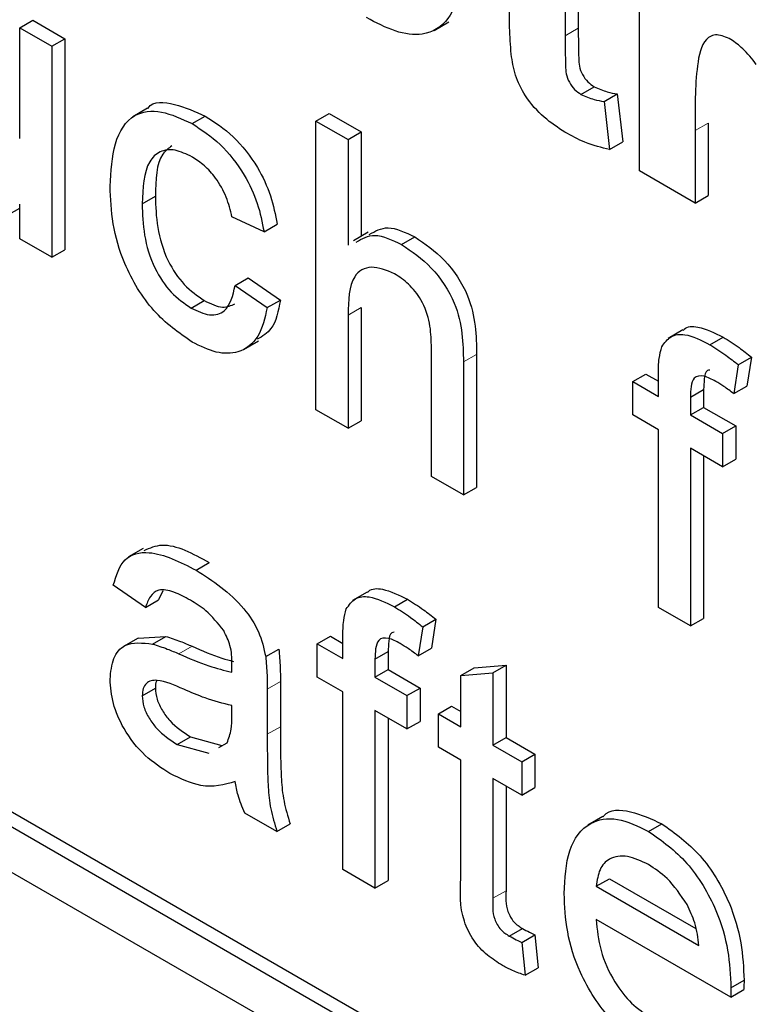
# Paper-space layout 'Blatt2' of a CAD drawing. Header units: millimetres. Extents: x 5 to 418, y 2 to 292.
# Tile 19 of 60: x 93.05 to 94.63, y 177.22 to 179.33. Entities that reach past the tile are written whole.
import ezdxf

# ---------------------------------------------------------------- set-up
doc = ezdxf.new("R2010")
doc.units = ezdxf.units.MM

psp = doc.layouts.new('Blatt2')

# ---------------------------------------------------------------- linework, layer by layer
at = {"color": 7, "linetype": 'Continuous', "lineweight": 25}
for p, q in [((85.1862, 182.0295), (99.3283, 173.8654)), ((88.8349, 180.0538), (99.3566, 173.9797)), ((88.8066, 180.0375), (99.3283, 173.9634)), ((94.2197, 179.5246), (94.2197, 179.2989)), ((94.3793, 179.0087), (94.3793, 179.5338)), ((94.248, 179.5083), (94.248, 179.3152)), ((93.0478, 179.3164), (93.0761, 179.3327)), ((93.0761, 179.3327), (93.145, 179.2929)), ((93.9383, 179.3108), (93.9701, 179.3292)), ((93.0478, 179.3164), (93.1167, 179.2766)), ((93.0478, 179.0782), (93.0478, 179.3164)), ((93.1167, 179.2766), (93.145, 179.2929)), ((93.145, 179.2929), (93.145, 178.8394)), ((93.1167, 179.2766), (93.1167, 178.8231)), ((94.2539, 179.1733), (94.2822, 179.1896)), ((94.3035, 179.1579), (94.3318, 179.1742)), ((94.3035, 179.1579), (94.3155, 179.0547)), ((94.3318, 179.1742), (94.3438, 179.071)), ((93.3226, 179.1433), (93.2907, 179.125)), ((93.4183, 179.1104), (93.4466, 179.1267)), ((93.6844, 179.1159), (93.7127, 179.1322)), ((93.6844, 178.4954), (93.6844, 179.1159)), ((93.6844, 179.1159), (93.7533, 179.0761)), ((93.7127, 179.1322), (93.7816, 179.0925)), ((94.499, 179.0954), (94.499, 178.9397)), ((94.5272, 179.1117), (94.5272, 178.956)), ((93.7533, 179.0761), (93.7816, 179.0925)), ((93.7533, 179.0761), (93.7533, 178.8495)), ((93.7816, 179.0925), (93.7816, 178.8682)), ((94.3155, 179.0547), (94.3438, 179.071)), ((94.499, 178.9397), (94.3793, 179.0087)), ((93.311, 178.938), (93.3393, 178.9544)), ((94.499, 178.9397), (94.5272, 178.956)), ((93.0191, 178.912), (93.0478, 178.9286)), ((93.0478, 178.8629), (93.0478, 178.937)), ((93.5728, 178.878), (93.5039, 178.9098)), ((93.5728, 178.878), (93.6011, 178.8944)), ((93.1167, 178.8231), (93.0478, 178.8629)), ((93.7966, 178.8769), (93.7648, 178.8585)), ((93.8685, 178.8505), (93.8968, 178.8669)), ((93.1167, 178.8231), (93.145, 178.8394)), ((93.5108, 178.7627), (93.5391, 178.779)), ((93.5391, 178.779), (93.608, 178.7313)), ((93.5108, 178.7627), (93.5797, 178.7149)), ((93.4161, 178.7139), (93.4444, 178.7302)), ((93.5797, 178.7149), (93.608, 178.7313)), ((93.7816, 178.7152), (93.7816, 178.4719)), ((93.7533, 178.6989), (93.7533, 178.4556)), ((94.4728, 178.6672), (94.441, 178.6488)), ((94.5309, 178.6352), (94.5592, 178.6516)), ((93.5289, 178.6249), (93.5607, 178.6433)), ((93.9325, 178.3522), (93.9325, 178.634)), ((94.0297, 178.6146), (94.0297, 178.3287)), ((94.5919, 178.5922), (94.6202, 178.6085)), ((94.6202, 178.6085), (94.6104, 178.5464)), ((94.0014, 178.5983), (94.0014, 178.3124)), ((94.5919, 178.5922), (94.5821, 178.5301)), ((94.3651, 178.5559), (94.3934, 178.5722)), ((94.3934, 178.5722), (94.4202, 178.5568)), ((94.4202, 178.5241), (94.4202, 178.5702)), ((94.3651, 178.4843), (94.3651, 178.5559)), ((94.3651, 178.5559), (94.4202, 178.5241)), ((94.5821, 178.5301), (94.6104, 178.5464)), ((94.4891, 178.5227), (94.5174, 178.5391)), ((94.5174, 178.5391), (94.5174, 178.5007)), ((94.4891, 178.5227), (94.4891, 178.4843)), ((93.7533, 178.4556), (93.6844, 178.4954)), ((94.4202, 178.4525), (94.3651, 178.4843)), ((94.4891, 178.4843), (94.5174, 178.5007)), ((94.4891, 178.4843), (94.558, 178.4446)), ((94.5174, 178.5007), (94.5863, 178.4609)), ((93.7533, 178.4556), (93.7816, 178.4719)), ((94.558, 178.4446), (94.5863, 178.4609)), ((94.5863, 178.4609), (94.5863, 178.3893)), ((94.4202, 178.0706), (94.4202, 178.4525)), ((94.558, 178.4446), (94.558, 178.3729)), ((94.558, 178.3729), (94.4891, 178.4127)), ((94.4891, 178.4127), (94.4891, 178.0308)), ((94.5174, 178.3964), (94.5174, 178.0472)), ((94.558, 178.3729), (94.5863, 178.3893)), ((94.0014, 178.3124), (93.9325, 178.3522)), ((94.0014, 178.3124), (94.0297, 178.3287)), ((93.3131, 178.1974), (93.2813, 178.1791)), ((93.427, 178.1507), (93.4552, 178.167)), ((93.3179, 178.0705), (93.249, 178.1182)), ((93.3551, 178.1066), (93.3462, 178.0868)), ((93.7948, 178.1038), (93.763, 178.0855)), ((93.3179, 178.0705), (93.3462, 178.0868)), ((93.8529, 178.0719), (93.8812, 178.0882)), ((94.4891, 178.0308), (94.4202, 178.0706)), ((93.914, 178.0288), (93.9422, 178.0452)), ((93.9422, 178.0452), (93.9324, 177.9831)), ((94.4891, 178.0308), (94.5174, 178.0472)), ((93.914, 178.0288), (93.9042, 177.9667)), ((93.3026, 178.005), (93.2708, 177.9866)), ((93.3026, 178.0049), (93.3617, 178.0085)), ((93.3334, 177.9921), (93.3617, 178.0085)), ((93.6871, 177.9926), (93.7154, 178.0089)), ((93.7154, 178.0089), (93.7423, 177.9934)), ((93.7423, 177.9607), (93.7423, 178.0069)), ((93.5764, 177.965), (93.6047, 177.9813)), ((93.6871, 177.921), (93.6871, 177.9926)), ((93.6871, 177.9926), (93.7423, 177.9607)), ((93.8111, 177.9594), (93.8394, 177.9757)), ((93.8394, 177.9757), (93.8394, 177.9373)), ((93.9042, 177.9667), (93.9324, 177.9831)), ((93.8111, 177.9594), (93.8111, 177.921)), ((93.8111, 177.921), (93.8394, 177.9373)), ((93.8394, 177.9373), (93.9083, 177.8975)), ((93.9959, 177.9247), (94.0241, 177.9411)), ((94.0241, 177.9411), (94.093, 177.9465)), ((94.0648, 177.9302), (94.093, 177.9465)), ((94.093, 177.9465), (94.093, 177.7909)), ((93.608, 177.9114), (93.608, 177.8143)), ((93.7423, 177.8891), (93.6871, 177.921)), ((93.8111, 177.921), (93.88, 177.8812)), ((93.9959, 177.9247), (94.0648, 177.9302)), ((93.9959, 177.8143), (93.9959, 177.9247)), ((94.0648, 177.9302), (94.0648, 177.7746)), ((93.311, 177.8809), (93.3393, 177.8972)), ((93.5797, 177.8951), (93.5797, 177.798)), ((93.7423, 177.5073), (93.7423, 177.8891)), ((93.88, 177.8812), (93.9083, 177.8975)), ((93.9083, 177.8975), (93.9083, 177.8259)), ((93.88, 177.8812), (93.88, 177.8096)), ((93.5036, 177.8367), (93.5039, 177.8596)), ((93.88, 177.8096), (93.8111, 177.8494)), ((93.8111, 177.8494), (93.8111, 177.4675)), ((93.9476, 177.8422), (93.9759, 177.8585)), ((93.9759, 177.8585), (93.9959, 177.847)), ((93.8394, 177.833), (93.8394, 177.4838)), ((93.88, 177.8096), (93.9083, 177.8259)), ((93.9476, 177.7706), (93.9476, 177.8422)), ((93.9476, 177.8422), (93.9959, 177.8143)), ((93.3864, 177.7763), (93.4147, 177.7927)), ((93.4147, 177.7927), (93.4824, 177.7741)), ((94.0648, 177.7746), (94.093, 177.7909)), ((94.093, 177.7909), (94.155, 177.7551)), ((93.3864, 177.7763), (93.4541, 177.7578)), ((93.4756, 177.7698), (93.4934, 177.7797)), ((93.9959, 177.7427), (93.9476, 177.7706)), ((94.0648, 177.7746), (94.1268, 177.7388)), ((93.9959, 177.4883), (93.9959, 177.7427)), ((94.1268, 177.7388), (94.155, 177.7551)), ((94.155, 177.7551), (94.155, 177.6835)), ((94.1268, 177.7388), (94.1268, 177.6672)), ((94.1268, 177.6672), (94.0648, 177.703)), ((94.0648, 177.703), (94.0648, 177.4456)), ((94.093, 177.6866), (94.093, 177.462)), ((94.1268, 177.6672), (94.155, 177.6835)), ((93.6004, 177.5891), (93.5315, 177.6289)), ((94.3006, 177.6213), (94.2688, 177.603)), ((93.6004, 177.5891), (93.6287, 177.6055)), ((94.3992, 177.5894), (94.4275, 177.6058)), ((93.8111, 177.4675), (93.7423, 177.5073)), ((94.2866, 177.4715), (94.3149, 177.4878)), ((94.3149, 177.4878), (94.5005, 177.3806)), ((93.8111, 177.4675), (93.8394, 177.4838)), ((94.2866, 177.4715), (94.5071, 177.3442)), ((94.0997, 177.3645), (94.128, 177.3809)), ((94.5757, 177.233), (94.2866, 177.3999)), ((94.1268, 177.3509), (94.155, 177.3672)), ((94.155, 177.3672), (94.1619, 177.2965)), ((94.1268, 177.3509), (94.1337, 177.2802)), ((94.1337, 177.2802), (94.1619, 177.2965)), ((94.576, 177.2532), (94.6043, 177.2695)), ((94.5757, 177.233), (94.6039, 177.2493))]:
    psp.add_line(p, q, dxfattribs=at)
at = {"color": 7, "linetype": 'Continuous', "lineweight": 18}
for p, q in [((94.2197, 179.2989), (94.248, 179.3152)), ((94.499, 179.0954), (94.5272, 179.1117)), ((93.7533, 178.6989), (93.7816, 178.7152)), ((94.0014, 178.5983), (94.0297, 178.6146)), ((93.39, 177.9709), (93.4183, 177.9872)), ((93.5797, 177.8951), (93.608, 177.9114)), ((93.5797, 177.798), (93.608, 177.8143)), ((94.0648, 177.4456), (94.093, 177.462))]:
    psp.add_line(p, q, dxfattribs=at)
psp.add_arc((82.8561, 160.9824), 19.1339, 50.30384, 69.70154, dxfattribs=at)
at = {"color": 7, "linetype": 'Continuous', "lineweight": 25}
for points, knots in [([(93.9964, 179.4048), (93.9888, 179.3797), (93.9737, 179.3294), (93.9199, 179.297), (93.8552, 179.3055), (93.8136, 179.3273), (93.7927, 179.3382)], [0, 0, 0, 0, 0.280244, 0.559157, 0.779326, 1, 1, 1, 1]), ([(94.1039, 179.2594), (94.1025, 179.2788), (94.0999, 179.3133), (94.1, 179.3465), (94.1001, 179.3611)], [0, 0, 0, 0, 0.559821, 1, 1, 1, 1]), ([(94.248, 179.3152), (94.2482, 179.2938), (94.2485, 179.267), (94.2494, 179.2341), (94.2563, 179.2155), (94.2682, 179.1991), (94.2775, 179.1928), (94.2822, 179.1896)], [0, 0, 0, 0, 0.501041, 0.626248, 0.751082, 0.875377, 1, 1, 1, 1]), ([(94.2197, 179.2989), (94.2199, 179.2775), (94.2202, 179.2507), (94.2211, 179.2177), (94.228, 179.1991), (94.2399, 179.1828), (94.2492, 179.1764), (94.2539, 179.1733)], [0, 0, 0, 0, 0.501041, 0.626248, 0.751082, 0.875377, 1, 1, 1, 1]), ([(94.5762, 179.2912), (94.5658, 179.296), (94.545, 179.3055), (94.5135, 179.2892), (94.4984, 179.2137), (94.4987, 179.1428), (94.499, 179.0954)], [0, 0, 0, 0, 0.1246722, 0.248774, 0.498061, 1, 1, 1, 1]), ([(94.6306, 179.2375), (94.6212, 179.2496), (94.6043, 179.2712), (94.5848, 179.2851), (94.5762, 179.2912)], [0, 0, 0, 0, 0.560294, 1, 1, 1, 1]), ([(94.2192, 179.0919), (94.2043, 179.1018), (94.1744, 179.1215), (94.1351, 179.1646), (94.1109, 179.2152), (94.1063, 179.2446), (94.1039, 179.2594)], [0, 0, 0, 0, 0.280585, 0.56042, 0.779437, 1, 1, 1, 1]), ([(94.2822, 179.1896), (94.2917, 179.1855), (94.3086, 179.1782), (94.3247, 179.1754), (94.3318, 179.1742)], [0, 0, 0, 0, 0.559508, 1, 1, 1, 1]), ([(93.3229, 179.1429), (93.3232, 179.1432), (93.3344, 179.1598), (93.3815, 179.155), (93.4249, 179.1362), (93.4466, 179.1267)], [0, 0, 0, 0, 0.011465, 0.505148, 1, 1, 1, 1]), ([(94.2539, 179.1733), (94.2634, 179.1692), (94.2803, 179.1618), (94.2964, 179.1591), (94.3035, 179.1579)], [0, 0, 0, 0, 0.559508, 1, 1, 1, 1]), ([(93.2421, 178.9757), (93.2439, 179.0077), (93.2474, 179.0713), (93.2861, 179.1337), (93.3512, 179.1415), (93.3959, 179.1208), (93.4183, 179.1104)], [0, 0, 0, 0, 0.280838, 0.55968, 0.779579, 1, 1, 1, 1]), ([(93.4466, 179.1267), (93.467, 179.1134), (93.5077, 179.0866), (93.558, 179.0227), (93.5893, 178.955), (93.5972, 178.9146), (93.6011, 178.8944)], [0, 0, 0, 0, 0.280267, 0.559439, 0.779535, 1, 1, 1, 1]), ([(93.4183, 179.1104), (93.4387, 179.097), (93.4795, 179.0703), (93.5297, 179.0064), (93.561, 178.9386), (93.5689, 178.8982), (93.5728, 178.878)], [0, 0, 0, 0, 0.280267, 0.559439, 0.779535, 1, 1, 1, 1]), ([(94.3155, 179.0547), (94.2979, 179.0588), (94.2664, 179.0662), (94.2337, 179.0841), (94.2192, 179.0919)], [0, 0, 0, 0, 0.559729, 1, 1, 1, 1]), ([(93.4188, 179.0386), (93.4062, 179.0446), (93.3811, 179.0568), (93.3481, 179.0525), (93.3146, 179.0206), (93.3125, 178.9721), (93.311, 178.938)], [0, 0, 0, 0, 0.187089, 0.37388, 0.56073, 1, 1, 1, 1]), ([(93.3747, 179.0627), (93.3677, 179.0574), (93.3413, 179.0372), (93.3401, 178.9894), (93.3393, 178.9544)], [0, 0, 0, 0, 0.265832, 1, 1, 1, 1]), ([(93.5039, 178.9098), (93.5005, 178.9241), (93.4936, 178.9527), (93.4713, 178.992), (93.4451, 179.0215), (93.4275, 179.0329), (93.4188, 179.0386)], [0, 0, 0, 0, 0.2802132, 0.5594758, 0.779649, 1, 1, 1, 1]), ([(93.4185, 178.6409), (93.3899, 178.6609), (93.3329, 178.7006), (93.2719, 178.8021), (93.2452, 178.8968), (93.2432, 178.9494), (93.2421, 178.9757)], [0, 0, 0, 0, 0.279595, 0.558341, 0.778834, 1, 1, 1, 1]), ([(93.3393, 178.9544), (93.34, 178.9324), (93.3414, 178.8887), (93.3609, 178.8198), (93.4002, 178.761), (93.4296, 178.7405), (93.4444, 178.7302)], [0, 0, 0, 0, 0.281276, 0.560536, 0.78011, 1, 1, 1, 1]), ([(93.311, 178.938), (93.3117, 178.9161), (93.3131, 178.8724), (93.3326, 178.8035), (93.3719, 178.7446), (93.4014, 178.7242), (93.4161, 178.7139)], [0, 0, 0, 0, 0.281276, 0.560536, 0.78011, 1, 1, 1, 1]), ([(93.799, 178.8721), (93.8117, 178.8794), (93.8386, 178.8949), (93.8766, 178.8766), (93.8968, 178.8669)], [0, 0, 0, 0, 0.470183, 1, 1, 1, 1]), ([(93.7707, 178.8557), (93.7834, 178.863), (93.8103, 178.8786), (93.8484, 178.8602), (93.8685, 178.8505)], [0, 0, 0, 0, 0.470183, 1, 1, 1, 1]), ([(93.8968, 178.8669), (93.9186, 178.8521), (93.962, 178.8228), (94.013, 178.7466), (94.0285, 178.6742), (94.0293, 178.6345), (94.0297, 178.6146)], [0, 0, 0, 0, 0.280318, 0.55834, 0.778554, 1, 1, 1, 1]), ([(93.8685, 178.8505), (93.8903, 178.8358), (93.9337, 178.8065), (93.9847, 178.7303), (94.0002, 178.6579), (94.001, 178.6182), (94.0014, 178.5983)], [0, 0, 0, 0, 0.280318, 0.55834, 0.778554, 1, 1, 1, 1]), ([(93.853, 178.7879), (93.8359, 178.7949), (93.8018, 178.8089), (93.7553, 178.782), (93.7541, 178.7304), (93.7533, 178.6989)], [0, 0, 0, 0, 0.280205, 0.55932, 1, 1, 1, 1]), ([(93.9325, 178.634), (93.932, 178.6494), (93.931, 178.6802), (93.9142, 178.7296), (93.884, 178.7677), (93.8634, 178.7811), (93.853, 178.7879)], [0, 0, 0, 0, 0.281222, 0.559777, 0.779378, 1, 1, 1, 1]), ([(93.4161, 178.7139), (93.4296, 178.7076), (93.4565, 178.695), (93.4975, 178.7062), (93.5058, 178.7413), (93.5108, 178.7627)], [0, 0, 0, 0, 0.280899, 0.560906, 1, 1, 1, 1]), ([(89.6447, 178.7138), (89.835, 178.6445), (90.3882, 178.4429), (91.3179, 178.0257), (92.431, 177.4295), (93.546, 176.7281), (94.4394, 176.0879), (94.9574, 175.677), (95.1092, 175.5566)], [0, 0, 0, 0, 0.106109, 0.308603, 0.511101, 0.713584, 0.916095, 1, 1, 1, 1]), ([(93.5797, 178.7149), (93.5746, 178.6927), (93.5645, 178.6482), (93.5225, 178.6166), (93.471, 178.615), (93.436, 178.6323), (93.4185, 178.6409)], [0, 0, 0, 0, 0.280202, 0.55951, 0.779586, 1, 1, 1, 1]), ([(93.4444, 178.7302), (93.4582, 178.7234), (93.4833, 178.711), (93.502, 178.7195), (93.5104, 178.7233)], [0, 0, 0, 0, 0.548596, 1, 1, 1, 1]), ([(93.608, 178.7313), (93.6035, 178.7081), (93.5959, 178.669), (93.5692, 178.6534), (93.5583, 178.647)], [0, 0, 0, 0, 0.593899, 1, 1, 1, 1]), ([(94.4734, 178.6663), (94.4742, 178.6671), (94.4813, 178.6754), (94.5114, 178.6752), (94.541, 178.6605), (94.5592, 178.6516)], [0, 0, 0, 0, 0.041167, 0.414036, 1, 1, 1, 1]), ([(94.4275, 178.6309), (94.4334, 178.6392), (94.4451, 178.656), (94.4823, 178.6602), (94.5124, 178.6447), (94.5309, 178.6352)], [0, 0, 0, 0, 0.279458, 0.559661, 1, 1, 1, 1]), ([(94.5592, 178.6516), (94.5706, 178.6444), (94.5912, 178.6316), (94.6113, 178.6156), (94.6202, 178.6085)], [0, 0, 0, 0, 0.559945, 1, 1, 1, 1]), ([(94.4202, 178.5702), (94.4203, 178.5825), (94.4204, 178.6045), (94.4253, 178.6228), (94.4275, 178.6309)], [0, 0, 0, 0, 0.56037, 1, 1, 1, 1]), ([(94.5309, 178.6352), (94.5424, 178.6281), (94.5629, 178.6153), (94.583, 178.5992), (94.5919, 178.5922)], [0, 0, 0, 0, 0.559945, 1, 1, 1, 1]), ([(94.5436, 178.5563), (94.535, 178.561), (94.518, 178.5702), (94.4956, 178.5678), (94.4898, 178.5455), (94.4893, 178.5303), (94.4891, 178.5227)], [0, 0, 0, 0, 0.281469, 0.557719, 0.778516, 1, 1, 1, 1]), ([(94.5305, 178.5807), (94.5287, 178.5805), (94.521, 178.5798), (94.5185, 178.561), (94.5178, 178.5464), (94.5174, 178.5391)], [0, 0, 0, 0, 0.131284, 0.564968, 1, 1, 1, 1]), ([(94.5821, 178.5301), (94.575, 178.5355), (94.5622, 178.5451), (94.5493, 178.5529), (94.5436, 178.5563)], [0, 0, 0, 0, 0.559924, 1, 1, 1, 1]), ([(93.3152, 178.193), (93.3277, 178.1985), (93.3665, 178.2155), (93.4194, 178.1866), (93.4552, 178.167)], [0, 0, 0, 0, 0.323837, 1, 1, 1, 1]), ([(93.249, 178.1182), (93.2553, 178.1392), (93.2679, 178.1812), (93.3359, 178.1969), (93.3924, 178.1683), (93.427, 178.1507)], [0, 0, 0, 0, 0.28043, 0.559303, 1, 1, 1, 1]), ([(93.427, 178.1507), (93.4629, 178.1278), (93.5129, 178.0958), (93.5644, 178.0186), (93.5724, 177.9829), (93.5764, 177.965)], [0, 0, 0, 0, 0.559253, 0.779195, 1, 1, 1, 1]), ([(93.4146, 178.0863), (93.4028, 178.0926), (93.3794, 178.1053), (93.3469, 178.1121), (93.327, 178.0956), (93.3209, 178.0788), (93.3179, 178.0705)], [0, 0, 0, 0, 0.280855, 0.559751, 0.7795, 1, 1, 1, 1]), ([(93.7955, 178.1029), (93.7962, 178.1038), (93.8034, 178.112), (93.8334, 178.1118), (93.8631, 178.0972), (93.8812, 178.0882)], [0, 0, 0, 0, 0.041167, 0.414036, 1, 1, 1, 1]), ([(93.4862, 178.0209), (93.4737, 178.0364), (93.4515, 178.0641), (93.4259, 178.0795), (93.4146, 178.0863)], [0, 0, 0, 0, 0.557871, 1, 1, 1, 1]), ([(93.7496, 178.0675), (93.7554, 178.0759), (93.7671, 178.0926), (93.8043, 178.0968), (93.8345, 178.0813), (93.8529, 178.0719)], [0, 0, 0, 0, 0.2794581, 0.5596612, 1, 1, 1, 1]), ([(93.8812, 178.0882), (93.8927, 178.0811), (93.9132, 178.0682), (93.9334, 178.0522), (93.9422, 178.0452)], [0, 0, 0, 0, 0.559945, 1, 1, 1, 1]), ([(93.7423, 178.0069), (93.7423, 178.0192), (93.7424, 178.0411), (93.7474, 178.0595), (93.7496, 178.0675)], [0, 0, 0, 0, 0.56037, 1, 1, 1, 1]), ([(93.8529, 178.0719), (93.8644, 178.0647), (93.8849, 178.0519), (93.9051, 178.0359), (93.914, 178.0288)], [0, 0, 0, 0, 0.559945, 1, 1, 1, 1]), ([(93.5039, 177.9498), (93.5037, 177.9626), (93.5033, 177.9855), (93.4914, 178.0101), (93.4862, 178.0209)], [0, 0, 0, 0, 0.561903, 1, 1, 1, 1]), ([(93.8526, 178.0173), (93.8508, 178.0171), (93.843, 178.0164), (93.8406, 177.9977), (93.8398, 177.983), (93.8394, 177.9757)], [0, 0, 0, 0, 0.131284, 0.564968, 1, 1, 1, 1]), ([(93.2421, 177.9162), (93.2436, 177.9321), (93.2466, 177.9638), (93.2768, 177.9984), (93.312, 177.9945), (93.3334, 177.9921)], [0, 0, 0, 0, 0.280458, 0.560983, 1, 1, 1, 1]), ([(93.3617, 178.0085), (93.3722, 178.0051), (93.3909, 177.9991), (93.4099, 177.9908), (93.4183, 177.9872)], [0, 0, 0, 0, 0.559918, 1, 1, 1, 1]), ([(93.8656, 177.993), (93.857, 177.9976), (93.84, 178.0069), (93.8177, 178.0044), (93.8119, 177.9821), (93.8114, 177.967), (93.8111, 177.9594)], [0, 0, 0, 0, 0.281469, 0.557719, 0.778516, 1, 1, 1, 1]), ([(93.3334, 177.9921), (93.3439, 177.9888), (93.3626, 177.9827), (93.3817, 177.9745), (93.39, 177.9709)], [0, 0, 0, 0, 0.559918, 1, 1, 1, 1]), ([(93.4183, 177.9872), (93.4399, 177.9777), (93.4698, 177.9645), (93.4989, 177.9569), (93.507, 177.9547)], [0, 0, 0, 0, 0.719639, 1, 1, 1, 1]), ([(93.6047, 177.9813), (93.6059, 177.968), (93.608, 177.9442), (93.608, 177.9214), (93.608, 177.9114)], [0, 0, 0, 0, 0.559817, 1, 1, 1, 1]), ([(93.9042, 177.9667), (93.897, 177.9721), (93.8842, 177.9817), (93.8713, 177.9895), (93.8656, 177.993)], [0, 0, 0, 0, 0.559924, 1, 1, 1, 1]), ([(93.39, 177.9709), (93.4116, 177.9616), (93.45, 177.945), (93.4872, 177.9356), (93.5036, 177.9314)], [0, 0, 0, 0, 0.560185, 1, 1, 1, 1]), ([(93.5764, 177.965), (93.5776, 177.9517), (93.5797, 177.9278), (93.5797, 177.9051), (93.5797, 177.8951)], [0, 0, 0, 0, 0.559817, 1, 1, 1, 1]), ([(93.5036, 177.9314), (93.5037, 177.9349), (93.5038, 177.941), (93.5039, 177.9471), (93.5039, 177.9498)], [0, 0, 0, 0, 0.5600235, 1, 1, 1, 1]), ([(93.3707, 177.7138), (93.3527, 177.7254), (93.3168, 177.7484), (93.2722, 177.8043), (93.2458, 177.8652), (93.2433, 177.8992), (93.2421, 177.9162)], [0, 0, 0, 0, 0.2808155, 0.5596902, 0.7796958, 1, 1, 1, 1]), ([(93.4003, 177.8948), (93.3806, 177.9037), (93.3561, 177.9149), (93.33, 177.9139), (93.3196, 177.908), (93.3124, 177.897), (93.3115, 177.8862), (93.311, 177.8809)], [0, 0, 0, 0, 0.5002798, 0.6253263, 0.7502693, 0.875147, 1, 1, 1, 1]), ([(93.3425, 177.9139), (93.3422, 177.9134), (93.3396, 177.9094), (93.3394, 177.9029), (93.3393, 177.8972)], [0, 0, 0, 0, 0.114706, 1, 1, 1, 1]), ([(93.3393, 177.8972), (93.34, 177.8894), (93.3415, 177.8736), (93.3537, 177.8484), (93.3774, 177.8168), (93.3993, 177.8026), (93.4147, 177.7927)], [0, 0, 0, 0, 0.186565, 0.373467, 0.560613, 1, 1, 1, 1]), ([(93.5039, 177.8596), (93.4849, 177.8645), (93.4508, 177.8731), (93.4157, 177.8881), (93.4003, 177.8948)], [0, 0, 0, 0, 0.55976, 1, 1, 1, 1]), ([(93.311, 177.8809), (93.3117, 177.873), (93.3132, 177.8573), (93.3254, 177.832), (93.3491, 177.8005), (93.371, 177.7863), (93.3864, 177.7763)], [0, 0, 0, 0, 0.186565, 0.373467, 0.560613, 1, 1, 1, 1]), ([(93.4934, 177.7797), (93.4969, 177.789), (93.5033, 177.8057), (93.5035, 177.8272), (93.5036, 177.8367)], [0, 0, 0, 0, 0.558995, 1, 1, 1, 1]), ([(93.608, 177.8143), (93.6081, 177.7916), (93.6082, 177.7541), (93.6096, 177.7014), (93.6141, 177.6547), (93.6238, 177.6219), (93.6287, 177.6055)], [0, 0, 0, 0, 0.340206, 0.560339, 0.780175, 1, 1, 1, 1]), ([(93.5797, 177.798), (93.5798, 177.7752), (93.5799, 177.7378), (93.5813, 177.6851), (93.5858, 177.6384), (93.5955, 177.6056), (93.6004, 177.5891)], [0, 0, 0, 0, 0.340206, 0.560339, 0.780175, 1, 1, 1, 1]), ([(93.5108, 177.6965), (93.4873, 177.6899), (93.4453, 177.678), (93.3935, 177.7029), (93.3707, 177.7138)], [0, 0, 0, 0, 0.559971, 1, 1, 1, 1]), ([(93.5315, 177.6289), (93.526, 177.6417), (93.5162, 177.6645), (93.5125, 177.6868), (93.5108, 177.6965)], [0, 0, 0, 0, 0.559697, 1, 1, 1, 1]), ([(94.3014, 177.6204), (94.302, 177.6212), (94.3142, 177.6376), (94.3607, 177.6362), (94.4052, 177.6159), (94.4275, 177.6058)], [0, 0, 0, 0, 0.024421, 0.511721, 1, 1, 1, 1]), ([(94.2177, 177.4557), (94.2194, 177.4883), (94.2228, 177.5535), (94.2663, 177.6111), (94.3306, 177.6224), (94.3763, 177.6004), (94.3992, 177.5894)], [0, 0, 0, 0, 0.280748, 0.559775, 0.779666, 1, 1, 1, 1]), ([(94.4275, 177.6058), (94.456, 177.5855), (94.513, 177.545), (94.5736, 177.4435), (94.6009, 177.3487), (94.6031, 177.2959), (94.6043, 177.2695)], [0, 0, 0, 0, 0.279366, 0.558398, 0.778885, 1, 1, 1, 1]), ([(94.3992, 177.5894), (94.4277, 177.5692), (94.4847, 177.5287), (94.5454, 177.4272), (94.5726, 177.3324), (94.5748, 177.2796), (94.576, 177.2532)], [0, 0, 0, 0, 0.279366, 0.558398, 0.778885, 1, 1, 1, 1]), ([(94.3989, 177.518), (94.3835, 177.5254), (94.3528, 177.5402), (94.3157, 177.534), (94.2922, 177.5098), (94.2885, 177.4842), (94.2866, 177.4715)], [0, 0, 0, 0, 0.28019, 0.559728, 0.779642, 1, 1, 1, 1]), ([(94.4818, 177.4321), (94.4681, 177.4526), (94.4436, 177.4891), (94.4126, 177.5092), (94.3989, 177.518)], [0, 0, 0, 0, 0.558512, 1, 1, 1, 1]), ([(94.0851, 177.3014), (94.0743, 177.3081), (94.0527, 177.3215), (94.0216, 177.3538), (93.9919, 177.4165), (93.9942, 177.4586), (93.9959, 177.4883)], [0, 0, 0, 0, 0.187433, 0.373821, 0.559462, 1, 1, 1, 1]), ([(94.0648, 177.4456), (94.0639, 177.4312), (94.0628, 177.4131), (94.0735, 177.3889), (94.0839, 177.3744), (94.0934, 177.3685), (94.0997, 177.3645)], [0, 0, 0, 0, 0.499596, 0.625239, 0.750354, 1, 1, 1, 1]), ([(94.093, 177.462), (94.0922, 177.4475), (94.0911, 177.4294), (94.1018, 177.4052), (94.1122, 177.3908), (94.1217, 177.3848), (94.128, 177.3809)], [0, 0, 0, 0, 0.499596, 0.625239, 0.750354, 1, 1, 1, 1]), ([(94.4029, 177.1179), (94.3738, 177.1377), (94.3159, 177.1772), (94.251, 177.278), (94.2213, 177.3751), (94.2189, 177.4288), (94.2177, 177.4557)], [0, 0, 0, 0, 0.279952, 0.558661, 0.778994, 1, 1, 1, 1]), ([(94.5071, 177.3442), (94.5053, 177.3604), (94.5021, 177.3892), (94.488, 177.419), (94.4818, 177.4321)], [0, 0, 0, 0, 0.560674, 1, 1, 1, 1]), ([(94.128, 177.3809), (94.1331, 177.3781), (94.1421, 177.3732), (94.1511, 177.3691), (94.155, 177.3672)], [0, 0, 0, 0, 0.559965, 1, 1, 1, 1]), ([(94.2866, 177.3999), (94.2887, 177.3781), (94.293, 177.3346), (94.3218, 177.2688), (94.3619, 177.2173), (94.3899, 177.1984), (94.4039, 177.1889)], [0, 0, 0, 0, 0.280633, 0.559687, 0.779661, 1, 1, 1, 1]), ([(94.0997, 177.3645), (94.1048, 177.3618), (94.1138, 177.3569), (94.1228, 177.3527), (94.1268, 177.3509)], [0, 0, 0, 0, 0.559965, 1, 1, 1, 1]), ([(94.1337, 177.2802), (94.1247, 177.2833), (94.1086, 177.2889), (94.0923, 177.2975), (94.0851, 177.3014)], [0, 0, 0, 0, 0.560078, 1, 1, 1, 1]), ([(94.6043, 177.2695), (94.6042, 177.2657), (94.6041, 177.259), (94.604, 177.2523), (94.6039, 177.2493)], [0, 0, 0, 0, 0.559999, 1, 1, 1, 1]), ([(94.576, 177.2532), (94.5759, 177.2494), (94.5758, 177.2427), (94.5757, 177.236), (94.5757, 177.233)], [0, 0, 0, 0, 0.559999, 1, 1, 1, 1])]:
    psp.add_open_spline(points, degree=3, knots=knots, dxfattribs=at)

doc.saveas('drawing.dxf')
